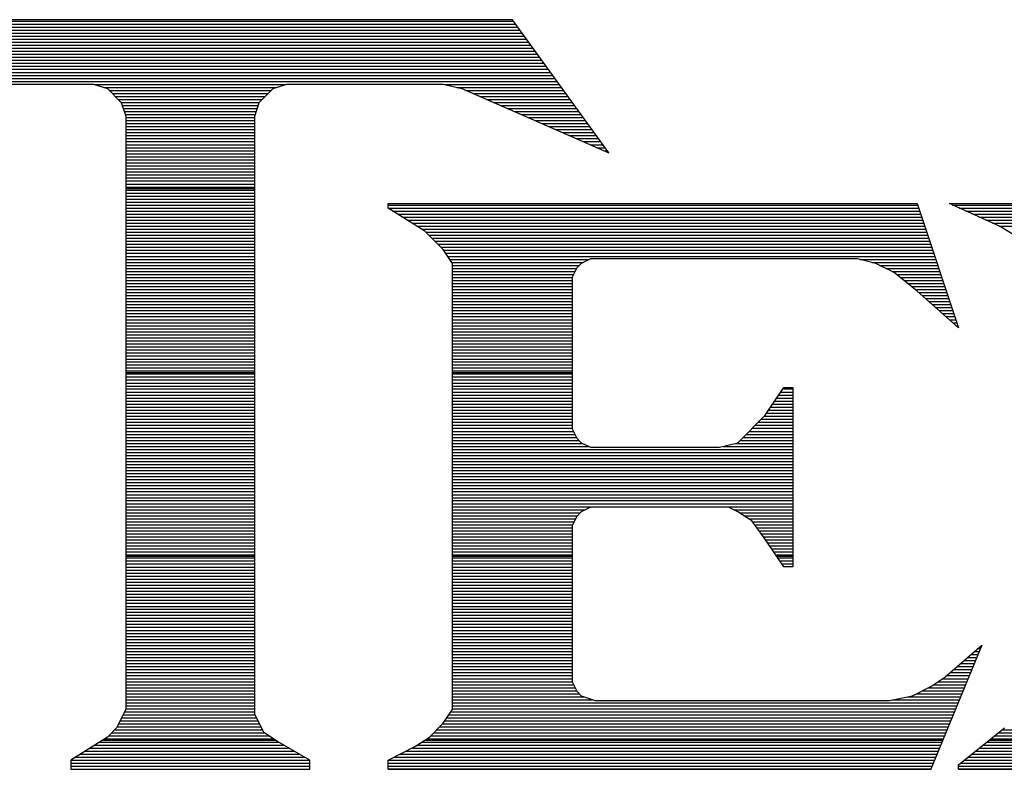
# Model space of a CAD drawing. Extents: x -10 to 137, y -32 to 198.
# Tile 11 of 64: x 26.71 to 28.55, y -16.78 to -15.39. Entities that reach past the tile are written whole.
import ezdxf

# ---------------------------------------------------------------- set-up
doc = ezdxf.new("R2010")
doc.units = 0
doc.layers.add('DF_TITLE_BLOCK', color=2, linetype='CONTINUOUS')

msp = doc.modelspace()

# ---------------------------------------------------------------- linework, layer by layer
at = {"layer": 'DF_TITLE_BLOCK'}
for points in [[(26.426922, -15.38859), (27.630882, -15.38859)], [(27.629104, -15.38605), (26.428954, -15.38605)], [(27.629104, -15.38605), (26.428954, -15.38605)], [(27.629104, -15.38605), (26.428954, -15.38605)], [(27.808936, -15.634462), (27.629104, -15.38605)], [(27.808936, -15.634462), (27.629104, -15.38605)], [(27.808936, -15.634462), (27.629104, -15.38605)], [(26.41473, -15.405354), (27.643074, -15.405354)], [(26.41854, -15.399766), (27.63901, -15.399766)], [(26.422858, -15.394178), (27.634946, -15.394178)], [(26.402284, -15.422372), (27.655266, -15.422372)], [(26.406348, -15.416784), (27.651202, -15.416784)], [(26.410666, -15.411196), (27.647138, -15.411196)], [(26.386282, -15.444724), (27.671776, -15.444724)], [(26.390092, -15.43939), (27.667458, -15.43939)], [(26.394156, -15.433548), (27.663394, -15.433548)], [(26.398474, -15.42796), (27.65933, -15.42796)], [(26.373836, -15.461742), (27.683968, -15.461742)], [(26.3779, -15.456154), (27.67965, -15.456154)], [(26.381964, -15.450312), (27.675586, -15.450312)], [(26.361644, -15.478506), (27.69616, -15.478506)], [(26.365708, -15.472918), (27.691842, -15.472918)], [(26.369772, -15.46733), (27.687778, -15.46733)], [(26.349452, -15.495524), (27.708352, -15.495524)], [(26.353516, -15.489936), (27.704034, -15.489936)], [(26.35758, -15.484348), (27.700224, -15.484348)], [(26.345388, -15.501112), (27.712416, -15.501112)], [(26.557224, -15.505938), (26.848816, -15.505938)], [(26.557224, -15.505938), (26.848816, -15.505938)], [(26.557224, -15.505938), (26.848816, -15.505938)], [(26.848816, -15.505938), (26.874724, -15.514574)], [(26.848816, -15.505938), (26.874724, -15.514574)], [(26.848816, -15.505938), (26.874724, -15.514574)], [(26.851102, -15.5067), (27.206448, -15.5067)], [(26.867866, -15.512288), (27.189684, -15.512288)], [(26.874724, -15.514574), (26.900124, -15.540228)], [(26.874724, -15.514574), (26.900124, -15.540228)], [(26.874724, -15.514574), (26.900124, -15.540228)], [(26.878026, -15.517876), (27.179778, -15.517876)], [(27.157426, -15.540228), (27.183334, -15.514574)], [(27.157426, -15.540228), (27.183334, -15.514574)], [(27.157426, -15.540228), (27.183334, -15.514574)], [(27.183334, -15.514574), (27.208734, -15.505938)], [(27.183334, -15.514574), (27.208734, -15.505938)], [(27.183334, -15.514574), (27.208734, -15.505938)], [(27.208734, -15.505938), (27.500326, -15.505938)], [(27.208734, -15.505938), (27.500326, -15.505938)], [(27.208734, -15.505938), (27.500326, -15.505938)], [(27.500326, -15.505938), (27.534616, -15.514574)], [(27.500326, -15.505938), (27.534616, -15.514574)], [(27.500326, -15.505938), (27.534616, -15.514574)], [(27.503374, -15.5067), (27.716226, -15.5067)], [(27.525726, -15.512288), (27.720544, -15.512288)], [(27.534616, -15.514574), (27.808936, -15.634462)], [(27.534616, -15.514574), (27.808936, -15.634462)], [(27.534616, -15.514574), (27.808936, -15.634462)], [(27.54249, -15.517876), (27.724608, -15.517876)], [(26.883614, -15.523464), (27.17419, -15.523464)], [(26.889202, -15.529306), (27.168348, -15.529306)], [(26.89479, -15.534894), (27.16276, -15.534894)], [(27.555444, -15.523464), (27.728672, -15.523464)], [(27.568144, -15.529306), (27.732736, -15.529306)], [(27.581098, -15.534894), (27.7368, -15.534894)], [(26.900124, -15.540228), (26.909014, -15.565882)], [(26.900124, -15.540228), (26.909014, -15.565882)], [(26.900124, -15.540228), (26.909014, -15.565882)], [(26.900378, -15.540482), (27.157426, -15.540482)], [(26.902156, -15.54607), (27.155394, -15.54607)], [(26.903934, -15.551658), (27.153616, -15.551658)], [(27.149044, -15.565882), (27.157426, -15.540228)], [(27.149044, -15.565882), (27.157426, -15.540228)], [(27.149044, -15.565882), (27.157426, -15.540228)], [(27.594052, -15.540482), (27.740864, -15.540482)], [(27.606752, -15.54607), (27.744928, -15.54607)], [(27.619452, -15.551658), (27.748992, -15.551658)], [(26.905966, -15.557246), (27.151584, -15.557246)], [(26.907744, -15.562834), (27.149806, -15.562834)], [(26.909014, -15.565882), (26.909014, -16.671798)], [(26.909014, -15.565882), (26.909014, -16.671798)], [(26.909014, -15.565882), (26.909014, -16.671798)], [(26.909014, -15.568422), (27.149044, -15.568422)], [(27.149044, -16.680434), (27.149044, -15.565882)], [(27.149044, -16.680434), (27.149044, -15.565882)], [(27.149044, -16.680434), (27.149044, -15.565882)], [(27.632406, -15.557246), (27.753056, -15.557246)], [(27.64536, -15.562834), (27.75712, -15.562834)], [(27.65806, -15.568422), (27.761184, -15.568422)], [(26.909014, -15.574264), (27.149044, -15.574264)], [(26.909014, -15.579852), (27.149044, -15.579852)], [(26.909014, -15.58544), (27.149044, -15.58544)], [(26.909014, -15.591028), (27.149044, -15.591028)], [(27.671014, -15.574264), (27.765248, -15.574264)], [(27.683968, -15.579852), (27.769312, -15.579852)], [(27.696668, -15.58544), (27.773376, -15.58544)], [(27.709622, -15.591028), (27.77744, -15.591028)], [(26.909014, -15.596616), (27.149044, -15.596616)], [(26.909014, -15.602204), (27.149044, -15.602204)], [(26.909014, -15.607792), (27.149044, -15.607792)], [(27.722322, -15.596616), (27.781504, -15.596616)], [(27.735276, -15.602204), (27.785568, -15.602204)], [(27.747976, -15.607792), (27.789632, -15.607792)], [(26.909014, -15.61338), (27.149044, -15.61338)], [(26.909014, -15.619222), (27.149044, -15.619222)], [(26.909014, -15.62481), (27.149044, -15.62481)], [(27.76093, -15.61338), (27.793696, -15.61338)], [(27.773884, -15.619222), (27.79776, -15.619222)], [(27.786584, -15.62481), (27.801824, -15.62481)], [(26.909014, -15.630398), (27.149044, -15.630398)], [(26.909014, -15.635986), (27.149044, -15.635986)], [(26.909014, -15.641574), (27.149044, -15.641574)], [(27.799538, -15.630398), (27.805888, -15.630398)], [(26.909014, -15.647416), (27.149044, -15.647416)], [(26.909014, -15.65275), (27.149044, -15.65275)], [(26.909014, -15.658338), (27.149044, -15.658338)], [(26.909014, -15.66418), (27.149044, -15.66418)], [(26.909014, -15.669768), (27.149044, -15.669768)], [(26.909014, -15.675356), (27.149044, -15.675356)], [(26.909014, -15.680944), (27.149044, -15.680944)], [(26.909014, -15.686532), (27.149044, -15.686532)], [(26.909014, -15.692374), (27.149044, -15.692374)], [(26.909014, -15.697962), (27.149044, -15.697962)], [(26.909014, -15.700502), (27.149044, -15.700502)], [(26.909014, -15.70355), (27.149044, -15.70355)], [(26.909014, -15.709138), (27.149044, -15.709138)], [(26.909014, -15.714726), (27.149044, -15.714726)], [(26.909014, -15.720314), (27.149044, -15.720314)], [(26.909014, -15.725902), (27.149044, -15.725902)], [(26.909014, -15.73149), (27.149044, -15.73149)], [(26.909014, -15.737332), (27.149044, -15.737332)], [(27.397456, -15.737332), (27.397456, -15.72895)], [(27.397456, -15.72895), (28.383484, -15.72895)], [(27.397456, -15.72895), (28.383484, -15.72895)], [(27.397456, -15.737332), (27.397456, -15.72895)], [(27.397456, -15.72895), (28.383484, -15.72895)], [(27.397456, -15.737332), (27.397456, -15.72895)], [(27.397456, -15.73149), (28.384246, -15.73149)], [(27.466036, -15.780258), (27.397456, -15.737332)], [(27.397456, -15.737332), (28.386024, -15.737332)], [(27.466036, -15.780258), (27.397456, -15.737332)], [(27.466036, -15.780258), (27.397456, -15.737332)], [(28.383484, -15.72895), (28.460446, -15.960344)], [(28.383484, -15.72895), (28.460446, -15.960344)], [(28.383484, -15.72895), (28.460446, -15.960344)], [(28.537662, -15.771622), (28.443174, -15.72895)], [(28.443174, -15.72895), (28.966414, -15.72895)], [(28.443174, -15.72895), (28.966414, -15.72895)], [(28.537662, -15.771622), (28.443174, -15.72895)], [(28.443174, -15.72895), (28.966414, -15.72895)], [(28.537662, -15.771622), (28.443174, -15.72895)], [(28.44927, -15.73149), (28.964128, -15.73149)], [(28.461716, -15.737332), (28.95981, -15.737332)], [(26.909014, -15.74292), (27.149044, -15.74292)], [(26.909014, -15.748508), (27.149044, -15.748508)], [(26.909014, -15.754096), (27.149044, -15.754096)], [(27.406092, -15.74292), (28.388056, -15.74292)], [(27.415236, -15.748508), (28.389834, -15.748508)], [(27.424126, -15.754096), (28.391866, -15.754096)], [(28.474162, -15.74292), (28.955746, -15.74292)], [(28.486608, -15.748508), (28.951428, -15.748508)], [(28.4988, -15.754096), (28.947364, -15.754096)], [(26.909014, -15.759684), (27.149044, -15.759684)], [(26.909014, -15.765272), (27.149044, -15.765272)], [(26.909014, -15.77086), (27.149044, -15.77086)], [(27.43327, -15.759684), (28.393644, -15.759684)], [(27.44216, -15.765272), (28.395422, -15.765272)], [(27.45105, -15.77086), (28.397454, -15.77086)], [(28.511246, -15.759684), (28.943046, -15.759684)], [(28.523692, -15.765272), (28.93949, -15.765272)], [(28.535884, -15.77086), (28.936696, -15.77086)], [(28.580334, -15.79753), (28.537662, -15.771622)], [(28.580334, -15.79753), (28.537662, -15.771622)], [(28.580334, -15.79753), (28.537662, -15.771622)], [(26.909014, -15.776448), (27.149044, -15.776448)], [(26.909014, -15.78229), (27.149044, -15.78229)], [(26.909014, -15.787878), (27.149044, -15.787878)], [(26.909014, -15.793466), (27.149044, -15.793466)], [(27.460194, -15.776448), (28.399232, -15.776448)], [(27.500326, -15.814548), (27.466036, -15.780258)], [(27.500326, -15.814548), (27.466036, -15.780258)], [(27.500326, -15.814548), (27.466036, -15.780258)], [(27.468068, -15.78229), (28.40101, -15.78229)], [(27.473656, -15.787878), (28.403042, -15.787878)], [(27.479244, -15.793466), (28.40482, -15.793466)], [(26.909014, -15.799054), (27.149044, -15.799054)], [(26.909014, -15.804642), (27.149044, -15.804642)], [(26.909014, -15.81023), (27.149044, -15.81023)], [(27.484832, -15.799054), (28.406598, -15.799054)], [(27.49042, -15.804642), (28.40863, -15.804642)], [(27.496008, -15.81023), (28.410408, -15.81023)], [(26.909014, -15.815818), (27.149044, -15.815818)], [(26.909014, -15.821406), (27.149044, -15.821406)], [(26.909014, -15.827248), (27.149044, -15.827248)], [(27.517344, -15.840202), (27.500326, -15.814548)], [(27.517344, -15.840202), (27.500326, -15.814548)], [(27.517344, -15.840202), (27.500326, -15.814548)], [(27.501342, -15.815818), (28.41244, -15.815818)], [(27.504898, -15.821406), (28.414218, -15.821406)], [(27.508708, -15.827248), (28.41625, -15.827248)], [(26.909014, -15.832836), (27.149044, -15.832836)], [(26.909014, -15.838424), (27.149044, -15.838424)], [(26.909014, -15.844012), (27.149044, -15.844012)], [(27.512518, -15.832836), (27.77236, -15.832836)], [(27.516328, -15.838424), (27.761184, -15.838424)], [(27.517344, -16.671798), (27.517344, -15.840202)], [(27.517344, -16.671798), (27.517344, -15.840202)], [(27.517344, -16.671798), (27.517344, -15.840202)], [(27.517344, -15.844012), (27.753818, -15.844012)], [(27.748992, -15.848838), (27.740356, -15.86611)], [(27.748992, -15.848838), (27.740356, -15.86611)], [(27.748992, -15.848838), (27.740356, -15.86611)], [(27.757374, -15.840202), (27.748992, -15.848838)], [(27.757374, -15.840202), (27.748992, -15.848838)], [(27.757374, -15.840202), (27.748992, -15.848838)], [(27.774646, -15.83182), (27.757374, -15.840202)], [(27.774646, -15.83182), (27.757374, -15.840202)], [(27.774646, -15.83182), (27.757374, -15.840202)], [(28.271724, -15.83182), (27.774646, -15.83182)], [(28.271724, -15.83182), (27.774646, -15.83182)], [(28.271724, -15.83182), (27.774646, -15.83182)], [(28.306014, -15.840202), (28.271724, -15.83182)], [(28.306014, -15.840202), (28.271724, -15.83182)], [(28.306014, -15.840202), (28.271724, -15.83182)], [(28.276296, -15.832836), (28.418028, -15.832836)], [(28.298902, -15.838424), (28.419806, -15.838424)], [(28.340304, -15.857474), (28.306014, -15.840202)], [(28.340304, -15.857474), (28.306014, -15.840202)], [(28.340304, -15.857474), (28.306014, -15.840202)], [(28.313634, -15.844012), (28.421838, -15.844012)], [(26.909014, -15.8496), (27.149044, -15.8496)], [(26.909014, -15.855442), (27.149044, -15.855442)], [(26.909014, -15.86103), (27.149044, -15.86103)], [(26.909014, -15.866364), (27.149044, -15.866364)], [(27.517344, -15.8496), (27.748484, -15.8496)], [(27.517344, -15.855442), (27.74569, -15.855442)], [(27.517344, -15.86103), (27.742896, -15.86103)], [(27.517344, -15.866364), (27.740356, -15.866364)], [(27.740356, -15.86611), (27.740356, -16.148812)], [(27.740356, -15.86611), (27.740356, -16.148812)], [(27.740356, -15.86611), (27.740356, -16.148812)], [(28.325064, -15.8496), (28.423616, -15.8496)], [(28.33624, -15.855442), (28.425394, -15.855442)], [(28.383484, -15.891764), (28.340304, -15.857474)], [(28.383484, -15.891764), (28.340304, -15.857474)], [(28.383484, -15.891764), (28.340304, -15.857474)], [(28.344876, -15.86103), (28.427172, -15.86103)], [(28.351734, -15.866364), (28.429204, -15.866364)], [(26.909014, -15.872206), (27.149044, -15.872206)], [(26.909014, -15.877794), (27.149044, -15.877794)], [(26.909014, -15.883382), (27.149044, -15.883382)], [(27.517344, -15.872206), (27.740356, -15.872206)], [(27.517344, -15.877794), (27.740356, -15.877794)], [(27.517344, -15.883382), (27.740356, -15.883382)], [(28.358846, -15.872206), (28.430982, -15.872206)], [(28.365958, -15.877794), (28.433014, -15.877794)], [(28.372816, -15.883382), (28.434792, -15.883382)], [(26.909014, -15.88897), (27.149044, -15.88897)], [(26.909014, -15.894558), (27.149044, -15.894558)], [(26.909014, -15.9004), (27.149044, -15.9004)], [(27.517344, -15.88897), (27.740356, -15.88897)], [(27.517344, -15.894558), (27.740356, -15.894558)], [(27.517344, -15.9004), (27.740356, -15.9004)], [(28.379928, -15.88897), (28.436824, -15.88897)], [(28.460446, -15.960344), (28.383484, -15.891764)], [(28.460446, -15.960344), (28.383484, -15.891764)], [(28.460446, -15.960344), (28.383484, -15.891764)], [(28.386532, -15.894558), (28.438602, -15.894558)], [(28.392882, -15.9004), (28.440634, -15.9004)], [(26.909014, -15.905988), (27.149044, -15.905988)], [(26.909014, -15.911576), (27.149044, -15.911576)], [(26.909014, -15.917164), (27.149044, -15.917164)], [(27.517344, -15.905988), (27.740356, -15.905988)], [(27.517344, -15.911576), (27.740356, -15.911576)], [(27.517344, -15.917164), (27.740356, -15.917164)], [(28.399232, -15.905988), (28.442412, -15.905988)], [(28.405582, -15.911576), (28.44419, -15.911576)], [(28.411932, -15.917164), (28.445968, -15.917164)], [(26.909014, -15.922752), (27.149044, -15.922752)], [(26.909014, -15.92834), (27.149044, -15.92834)], [(26.909014, -15.933928), (27.149044, -15.933928)], [(26.909014, -15.939516), (27.149044, -15.939516)], [(27.517344, -15.922752), (27.740356, -15.922752)], [(27.517344, -15.92834), (27.740356, -15.92834)], [(27.517344, -15.933928), (27.740356, -15.933928)], [(27.517344, -15.939516), (27.740356, -15.939516)], [(28.418282, -15.922752), (28.448, -15.922752)], [(28.424632, -15.92834), (28.449778, -15.92834)], [(28.430982, -15.933928), (28.451556, -15.933928)], [(28.437078, -15.939516), (28.453588, -15.939516)], [(26.909014, -15.945358), (27.149044, -15.945358)], [(26.909014, -15.950946), (27.149044, -15.950946)], [(26.909014, -15.956534), (27.149044, -15.956534)], [(27.517344, -15.945358), (27.740356, -15.945358)], [(27.517344, -15.950946), (27.740356, -15.950946)], [(27.517344, -15.956534), (27.740356, -15.956534)], [(28.443682, -15.945358), (28.455366, -15.945358)], [(28.449778, -15.950946), (28.457398, -15.950946)], [(28.456128, -15.956534), (28.459176, -15.956534)], [(26.909014, -15.962122), (27.149044, -15.962122)], [(26.909014, -15.96771), (27.149044, -15.96771)], [(26.909014, -15.973298), (27.149044, -15.973298)], [(27.517344, -15.962122), (27.740356, -15.962122)], [(27.517344, -15.96771), (27.740356, -15.96771)], [(27.517344, -15.973298), (27.740356, -15.973298)], [(26.909014, -15.978886), (27.149044, -15.978886)], [(26.909014, -15.984474), (27.149044, -15.984474)], [(26.909014, -15.990316), (27.149044, -15.990316)], [(27.517344, -15.978886), (27.740356, -15.978886)], [(27.517344, -15.984474), (27.740356, -15.984474)], [(27.517344, -15.990316), (27.740356, -15.990316)], [(26.909014, -15.995904), (27.149044, -15.995904)], [(26.909014, -16.001492), (27.149044, -16.001492)], [(26.909014, -16.00708), (27.149044, -16.00708)], [(26.909014, -16.012668), (27.149044, -16.012668)], [(27.517344, -15.995904), (27.740356, -15.995904)], [(27.517344, -16.001492), (27.740356, -16.001492)], [(27.517344, -16.00708), (27.740356, -16.00708)], [(27.517344, -16.012668), (27.740356, -16.012668)], [(26.909014, -16.01851), (27.149044, -16.01851)], [(26.909014, -16.023844), (27.149044, -16.023844)], [(26.909014, -16.029432), (27.149044, -16.029432)], [(27.517344, -16.01851), (27.740356, -16.01851)], [(27.517344, -16.023844), (27.740356, -16.023844)], [(27.517344, -16.029432), (27.740356, -16.029432)], [(26.909014, -16.035274), (27.149044, -16.035274)], [(26.909014, -16.040862), (27.149044, -16.040862)], [(26.909014, -16.043402), (27.149044, -16.043402)], [(26.909014, -16.04645), (27.149044, -16.04645)], [(27.517344, -16.035274), (27.740356, -16.035274)], [(27.517344, -16.040862), (27.740356, -16.040862)], [(27.517344, -16.043402), (27.740356, -16.043402)], [(27.517344, -16.04645), (27.740356, -16.04645)], [(26.909014, -16.052038), (27.149044, -16.052038)], [(26.909014, -16.057626), (27.149044, -16.057626)], [(26.909014, -16.063468), (27.149044, -16.063468)], [(26.909014, -16.069056), (27.149044, -16.069056)], [(27.517344, -16.052038), (27.740356, -16.052038)], [(27.517344, -16.057626), (27.740356, -16.057626)], [(27.517344, -16.063468), (27.740356, -16.063468)], [(27.517344, -16.069056), (27.740356, -16.069056)], [(26.909014, -16.07439), (27.149044, -16.07439)], [(26.909014, -16.080232), (27.149044, -16.080232)], [(26.909014, -16.08582), (27.149044, -16.08582)], [(27.517344, -16.07439), (27.740356, -16.07439)], [(27.517344, -16.080232), (27.740356, -16.080232)], [(27.517344, -16.08582), (27.740356, -16.08582)], [(28.100274, -16.123158), (28.134564, -16.07185)], [(28.100274, -16.123158), (28.134564, -16.07185)], [(28.100274, -16.123158), (28.134564, -16.07185)], [(28.12542, -16.08582), (28.151836, -16.08582)], [(28.128976, -16.080232), (28.151836, -16.080232)], [(28.132786, -16.07439), (28.151836, -16.07439)], [(28.134564, -16.07185), (28.151836, -16.07185)], [(28.134564, -16.07185), (28.151836, -16.07185)], [(28.134564, -16.07185), (28.151836, -16.07185)], [(28.151836, -16.07185), (28.151836, -16.406114)], [(28.151836, -16.07185), (28.151836, -16.406114)], [(28.151836, -16.07185), (28.151836, -16.406114)], [(26.909014, -16.091408), (27.149044, -16.091408)], [(26.909014, -16.096996), (27.149044, -16.096996)], [(26.909014, -16.102584), (27.149044, -16.102584)], [(27.517344, -16.091408), (27.740356, -16.091408)], [(27.517344, -16.096996), (27.740356, -16.096996)], [(27.517344, -16.102584), (27.740356, -16.102584)], [(28.11399, -16.102584), (28.151836, -16.102584)], [(28.1178, -16.096996), (28.151836, -16.096996)], [(28.12161, -16.091408), (28.151836, -16.091408)], [(26.909014, -16.108426), (27.149044, -16.108426)], [(26.909014, -16.114014), (27.149044, -16.114014)], [(26.909014, -16.119602), (27.149044, -16.119602)], [(27.517344, -16.108426), (27.740356, -16.108426)], [(27.517344, -16.114014), (27.740356, -16.114014)], [(27.517344, -16.119602), (27.740356, -16.119602)], [(28.048966, -16.17472), (28.100274, -16.123158)], [(28.048966, -16.17472), (28.100274, -16.123158)], [(28.048966, -16.17472), (28.100274, -16.123158)], [(28.102814, -16.119602), (28.151836, -16.119602)], [(28.106624, -16.114014), (28.151836, -16.114014)], [(28.11018, -16.108426), (28.151836, -16.108426)], [(26.909014, -16.12519), (27.149044, -16.12519)], [(26.909014, -16.130778), (27.149044, -16.130778)], [(26.909014, -16.136366), (27.149044, -16.136366)], [(26.909014, -16.141954), (27.149044, -16.141954)], [(27.517344, -16.12519), (27.740356, -16.12519)], [(27.517344, -16.130778), (27.740356, -16.130778)], [(27.517344, -16.136366), (27.740356, -16.136366)], [(27.517344, -16.141954), (27.740356, -16.141954)], [(28.081478, -16.141954), (28.151836, -16.141954)], [(28.087066, -16.136366), (28.151836, -16.136366)], [(28.092654, -16.130778), (28.151836, -16.130778)], [(28.098496, -16.12519), (28.151836, -16.12519)], [(26.909014, -16.147542), (27.149044, -16.147542)], [(26.909014, -16.153384), (27.149044, -16.153384)], [(26.909014, -16.158972), (27.149044, -16.158972)], [(27.517344, -16.147542), (27.740356, -16.147542)], [(27.517344, -16.153384), (27.742642, -16.153384)], [(27.517344, -16.158972), (27.745436, -16.158972)], [(27.740356, -16.148812), (27.748992, -16.166084)], [(27.740356, -16.148812), (27.748992, -16.166084)], [(27.740356, -16.148812), (27.748992, -16.166084)], [(28.064714, -16.158972), (28.151836, -16.158972)], [(28.070302, -16.153384), (28.151836, -16.153384)], [(28.07589, -16.147542), (28.151836, -16.147542)], [(26.909014, -16.16456), (27.149044, -16.16456)], [(26.909014, -16.170148), (27.149044, -16.170148)], [(26.909014, -16.175736), (27.149044, -16.175736)], [(27.517344, -16.16456), (27.74823, -16.16456)], [(27.517344, -16.170148), (27.753056, -16.170148)], [(27.517344, -16.175736), (27.759914, -16.175736)], [(27.748992, -16.166084), (27.757374, -16.17472)], [(27.748992, -16.166084), (27.757374, -16.17472)], [(27.748992, -16.166084), (27.757374, -16.17472)], [(27.757374, -16.17472), (27.774646, -16.183102)], [(27.757374, -16.17472), (27.774646, -16.183102)], [(27.757374, -16.17472), (27.774646, -16.183102)], [(28.014676, -16.183102), (28.048966, -16.17472)], [(28.014676, -16.183102), (28.048966, -16.17472)], [(28.014676, -16.183102), (28.048966, -16.17472)], [(28.044394, -16.175736), (28.151836, -16.175736)], [(28.053538, -16.170148), (28.151836, -16.170148)], [(28.059126, -16.16456), (28.151836, -16.16456)], [(26.909014, -16.181324), (27.149044, -16.181324)], [(26.909014, -16.186912), (27.149044, -16.186912)], [(26.909014, -16.1925), (27.149044, -16.1925)], [(27.517344, -16.181324), (27.77109, -16.181324)], [(27.517344, -16.186912), (28.151836, -16.186912)], [(27.517344, -16.1925), (28.151836, -16.1925)], [(27.774646, -16.183102), (28.014676, -16.183102)], [(27.774646, -16.183102), (28.014676, -16.183102)], [(27.774646, -16.183102), (28.014676, -16.183102)], [(28.021788, -16.181324), (28.151836, -16.181324)], [(26.909014, -16.198342), (27.149044, -16.198342)], [(26.909014, -16.20393), (27.149044, -16.20393)], [(26.909014, -16.209518), (27.149044, -16.209518)], [(26.909014, -16.215106), (27.149044, -16.215106)], [(27.517344, -16.198342), (28.151836, -16.198342)], [(27.517344, -16.20393), (28.151836, -16.20393)], [(27.517344, -16.209518), (28.151836, -16.209518)], [(27.517344, -16.215106), (28.151836, -16.215106)], [(26.909014, -16.220694), (27.149044, -16.220694)], [(26.909014, -16.226536), (27.149044, -16.226536)], [(26.909014, -16.23187), (27.149044, -16.23187)], [(27.517344, -16.220694), (28.151836, -16.220694)], [(27.517344, -16.226536), (28.151836, -16.226536)], [(27.517344, -16.23187), (28.151836, -16.23187)], [(26.909014, -16.237458), (27.149044, -16.237458)], [(26.909014, -16.2433), (27.149044, -16.2433)], [(26.909014, -16.248888), (27.149044, -16.248888)], [(27.517344, -16.237458), (28.151836, -16.237458)], [(27.517344, -16.2433), (28.151836, -16.2433)], [(27.517344, -16.248888), (28.151836, -16.248888)], [(26.909014, -16.254476), (27.149044, -16.254476)], [(26.909014, -16.260064), (27.149044, -16.260064)], [(26.909014, -16.265652), (27.149044, -16.265652)], [(27.517344, -16.254476), (28.151836, -16.254476)], [(27.517344, -16.260064), (28.151836, -16.260064)], [(27.517344, -16.265652), (28.151836, -16.265652)], [(26.909014, -16.271494), (27.149044, -16.271494)], [(26.909014, -16.277082), (27.149044, -16.277082)], [(26.909014, -16.282416), (27.149044, -16.282416)], [(26.909014, -16.288258), (27.149044, -16.288258)], [(27.517344, -16.271494), (28.151836, -16.271494)], [(27.517344, -16.277082), (28.151836, -16.277082)], [(27.517344, -16.282416), (28.151836, -16.282416)], [(27.517344, -16.288258), (28.151836, -16.288258)], [(26.909014, -16.293846), (27.149044, -16.293846)], [(26.909014, -16.299434), (27.149044, -16.299434)], [(26.909014, -16.305022), (27.149044, -16.305022)], [(27.517344, -16.293846), (28.151836, -16.293846)], [(27.517344, -16.299434), (27.764994, -16.299434)], [(27.517344, -16.305022), (27.755596, -16.305022)], [(27.757374, -16.303244), (27.748992, -16.31188)], [(27.757374, -16.303244), (27.748992, -16.31188)], [(27.757374, -16.303244), (27.748992, -16.31188)], [(27.774646, -16.294608), (27.757374, -16.303244)], [(27.774646, -16.294608), (27.757374, -16.303244)], [(27.774646, -16.294608), (27.757374, -16.303244)], [(28.031694, -16.294608), (27.774646, -16.294608)], [(28.031694, -16.294608), (27.774646, -16.294608)], [(28.031694, -16.294608), (27.774646, -16.294608)], [(28.048966, -16.303244), (28.031694, -16.294608)], [(28.048966, -16.303244), (28.031694, -16.294608)], [(28.048966, -16.303244), (28.031694, -16.294608)], [(28.0416, -16.299434), (28.151836, -16.299434)], [(28.074874, -16.320262), (28.048966, -16.303244)], [(28.074874, -16.320262), (28.048966, -16.303244)], [(28.074874, -16.320262), (28.048966, -16.303244)], [(28.052014, -16.305022), (28.151836, -16.305022)], [(26.909014, -16.31061), (27.149044, -16.31061)], [(26.909014, -16.316452), (27.149044, -16.316452)], [(26.909014, -16.32204), (27.149044, -16.32204)], [(27.517344, -16.31061), (27.750008, -16.31061)], [(27.517344, -16.316452), (27.746706, -16.316452)], [(27.517344, -16.32204), (27.743912, -16.32204)], [(27.748992, -16.31188), (27.740356, -16.328898)], [(27.748992, -16.31188), (27.740356, -16.328898)], [(27.748992, -16.31188), (27.740356, -16.328898)], [(28.060396, -16.31061), (28.151836, -16.31061)], [(28.068778, -16.316452), (28.151836, -16.316452)], [(28.100274, -16.354552), (28.074874, -16.320262)], [(28.100274, -16.354552), (28.074874, -16.320262)], [(28.100274, -16.354552), (28.074874, -16.320262)], [(28.07589, -16.32204), (28.151836, -16.32204)], [(26.909014, -16.327628), (27.149044, -16.327628)], [(26.909014, -16.333216), (27.149044, -16.333216)], [(26.909014, -16.338804), (27.149044, -16.338804)], [(26.909014, -16.344392), (27.149044, -16.344392)], [(27.517344, -16.327628), (27.741118, -16.327628)], [(27.517344, -16.333216), (27.740356, -16.333216)], [(27.517344, -16.338804), (27.740356, -16.338804)], [(27.517344, -16.344392), (27.740356, -16.344392)], [(27.740356, -16.328898), (27.740356, -16.62049)], [(27.740356, -16.328898), (27.740356, -16.62049)], [(27.740356, -16.328898), (27.740356, -16.62049)], [(28.080208, -16.327628), (28.151836, -16.327628)], [(28.084272, -16.333216), (28.151836, -16.333216)], [(28.08859, -16.338804), (28.151836, -16.338804)], [(28.092654, -16.344392), (28.151836, -16.344392)], [(26.909014, -16.34998), (27.149044, -16.34998)], [(26.909014, -16.355568), (27.149044, -16.355568)], [(26.909014, -16.36141), (27.149044, -16.36141)], [(27.517344, -16.34998), (27.740356, -16.34998)], [(27.517344, -16.355568), (27.740356, -16.355568)], [(27.517344, -16.36141), (27.740356, -16.36141)], [(28.096972, -16.34998), (28.151836, -16.34998)], [(28.134564, -16.406114), (28.100274, -16.354552)], [(28.134564, -16.406114), (28.100274, -16.354552)], [(28.134564, -16.406114), (28.100274, -16.354552)], [(28.101036, -16.355568), (28.151836, -16.355568)], [(28.104846, -16.36141), (28.151836, -16.36141)], [(26.909014, -16.366998), (27.149044, -16.366998)], [(26.909014, -16.372586), (27.149044, -16.372586)], [(26.909014, -16.378174), (27.149044, -16.378174)], [(27.517344, -16.366998), (27.740356, -16.366998)], [(27.517344, -16.372586), (27.740356, -16.372586)], [(27.517344, -16.378174), (27.740356, -16.378174)], [(28.108656, -16.366998), (28.151836, -16.366998)], [(28.112466, -16.372586), (28.151836, -16.372586)], [(28.116022, -16.378174), (28.151836, -16.378174)], [(26.909014, -16.383762), (27.149044, -16.383762)], [(26.909014, -16.386302), (27.149044, -16.386302)], [(26.909014, -16.38935), (27.149044, -16.38935)], [(26.909014, -16.394938), (27.149044, -16.394938)], [(27.517344, -16.383762), (27.740356, -16.383762)], [(27.517344, -16.386302), (27.740356, -16.386302)], [(27.517344, -16.38935), (27.740356, -16.38935)], [(27.517344, -16.394938), (27.740356, -16.394938)], [(28.119832, -16.383762), (28.151836, -16.383762)], [(28.12161, -16.386302), (28.151836, -16.386302)], [(28.123642, -16.38935), (28.151836, -16.38935)], [(28.127452, -16.394938), (28.151836, -16.394938)], [(26.909014, -16.400526), (27.149044, -16.400526)], [(26.909014, -16.406368), (27.149044, -16.406368)], [(26.909014, -16.411956), (27.149044, -16.411956)], [(26.909014, -16.417544), (27.149044, -16.417544)], [(27.517344, -16.400526), (27.740356, -16.400526)], [(27.517344, -16.406368), (27.740356, -16.406368)], [(27.517344, -16.411956), (27.740356, -16.411956)], [(27.517344, -16.417544), (27.740356, -16.417544)], [(28.131262, -16.400526), (28.151836, -16.400526)], [(28.151836, -16.406114), (28.134564, -16.406114)], [(28.151836, -16.406114), (28.134564, -16.406114)], [(28.151836, -16.406114), (28.134564, -16.406114)], [(26.909014, -16.423132), (27.149044, -16.423132)], [(26.909014, -16.42872), (27.149044, -16.42872)], [(26.909014, -16.434562), (27.149044, -16.434562)], [(27.517344, -16.423132), (27.740356, -16.423132)], [(27.517344, -16.42872), (27.740356, -16.42872)], [(27.517344, -16.434562), (27.740356, -16.434562)], [(26.909014, -16.439896), (27.149044, -16.439896)], [(26.909014, -16.445484), (27.149044, -16.445484)], [(26.909014, -16.451326), (27.149044, -16.451326)], [(27.517344, -16.439896), (27.740356, -16.439896)], [(27.517344, -16.445484), (27.740356, -16.445484)], [(27.517344, -16.451326), (27.740356, -16.451326)], [(26.909014, -16.456914), (27.149044, -16.456914)], [(26.909014, -16.462502), (27.149044, -16.462502)], [(26.909014, -16.46809), (27.149044, -16.46809)], [(27.517344, -16.456914), (27.740356, -16.456914)], [(27.517344, -16.462502), (27.740356, -16.462502)], [(27.517344, -16.46809), (27.740356, -16.46809)], [(26.909014, -16.473678), (27.149044, -16.473678)], [(26.909014, -16.47952), (27.149044, -16.47952)], [(26.909014, -16.485108), (27.149044, -16.485108)], [(26.909014, -16.490442), (27.149044, -16.490442)], [(27.517344, -16.473678), (27.740356, -16.473678)], [(27.517344, -16.47952), (27.740356, -16.47952)], [(27.517344, -16.485108), (27.740356, -16.485108)], [(27.517344, -16.490442), (27.740356, -16.490442)], [(26.909014, -16.496284), (27.149044, -16.496284)], [(26.909014, -16.501872), (27.149044, -16.501872)], [(26.909014, -16.50746), (27.149044, -16.50746)], [(27.517344, -16.496284), (27.740356, -16.496284)], [(27.517344, -16.501872), (27.740356, -16.501872)], [(27.517344, -16.50746), (27.740356, -16.50746)], [(26.909014, -16.513048), (27.149044, -16.513048)], [(26.909014, -16.518636), (27.149044, -16.518636)], [(26.909014, -16.524478), (27.149044, -16.524478)], [(27.517344, -16.513048), (27.740356, -16.513048)], [(27.517344, -16.518636), (27.740356, -16.518636)], [(27.517344, -16.524478), (27.740356, -16.524478)], [(26.909014, -16.530066), (27.149044, -16.530066)], [(26.909014, -16.535654), (27.149044, -16.535654)], [(26.909014, -16.541242), (27.149044, -16.541242)], [(27.517344, -16.530066), (27.740356, -16.530066)], [(27.517344, -16.535654), (27.740356, -16.535654)], [(27.517344, -16.541242), (27.740356, -16.541242)], [(26.909014, -16.54683), (27.149044, -16.54683)], [(26.909014, -16.552418), (27.149044, -16.552418)], [(26.909014, -16.558006), (27.149044, -16.558006)], [(26.909014, -16.563594), (27.149044, -16.563594)], [(27.517344, -16.54683), (27.740356, -16.54683)], [(27.517344, -16.552418), (27.740356, -16.552418)], [(27.517344, -16.558006), (27.740356, -16.558006)], [(27.517344, -16.563594), (27.740356, -16.563594)], [(28.503372, -16.55191), (28.408884, -16.783304)], [(28.503372, -16.55191), (28.408884, -16.783304)], [(28.503372, -16.55191), (28.408884, -16.783304)], [(28.434792, -16.611854), (28.503372, -16.55191)], [(28.434792, -16.611854), (28.503372, -16.55191)], [(28.434792, -16.611854), (28.503372, -16.55191)], [(28.489656, -16.563594), (28.498546, -16.563594)], [(28.49626, -16.558006), (28.500832, -16.558006)], [(28.50261, -16.552418), (28.503118, -16.552418)], [(26.909014, -16.569436), (27.149044, -16.569436)], [(26.909014, -16.575024), (27.149044, -16.575024)], [(26.909014, -16.580612), (27.149044, -16.580612)], [(27.517344, -16.569436), (27.740356, -16.569436)], [(27.517344, -16.575024), (27.740356, -16.575024)], [(27.517344, -16.580612), (27.740356, -16.580612)], [(28.470352, -16.580612), (28.491688, -16.580612)], [(28.476702, -16.575024), (28.493974, -16.575024)], [(28.483306, -16.569436), (28.49626, -16.569436)], [(26.909014, -16.5862), (27.149044, -16.5862)], [(26.909014, -16.591788), (27.149044, -16.591788)], [(26.909014, -16.597376), (27.149044, -16.597376)], [(27.517344, -16.5862), (27.740356, -16.5862)], [(27.517344, -16.591788), (27.740356, -16.591788)], [(27.517344, -16.597376), (27.740356, -16.597376)], [(28.451302, -16.597376), (28.48483, -16.597376)], [(28.457652, -16.591788), (28.487116, -16.591788)], [(28.464002, -16.5862), (28.489402, -16.5862)], [(26.909014, -16.602964), (27.149044, -16.602964)], [(26.909014, -16.608552), (27.149044, -16.608552)], [(26.909014, -16.614394), (27.149044, -16.614394)], [(27.517344, -16.602964), (27.740356, -16.602964)], [(27.517344, -16.608552), (27.740356, -16.608552)], [(27.517344, -16.614394), (27.740356, -16.614394)], [(28.408884, -16.628872), (28.434792, -16.611854)], [(28.408884, -16.628872), (28.434792, -16.611854)], [(28.408884, -16.628872), (28.434792, -16.611854)], [(28.430982, -16.614394), (28.477972, -16.614394)], [(28.438348, -16.608552), (28.480258, -16.608552)], [(28.444698, -16.602964), (28.482544, -16.602964)], [(26.909014, -16.619982), (27.149044, -16.619982)], [(26.909014, -16.62557), (27.149044, -16.62557)], [(26.909014, -16.631158), (27.149044, -16.631158)], [(26.909014, -16.636746), (27.149044, -16.636746)], [(27.517344, -16.619982), (27.740356, -16.619982)], [(27.517344, -16.62557), (27.742896, -16.62557)], [(27.517344, -16.631158), (27.74569, -16.631158)], [(27.517344, -16.636746), (27.748738, -16.636746)], [(27.740356, -16.62049), (27.748992, -16.637508)], [(27.740356, -16.62049), (27.748992, -16.637508)], [(27.740356, -16.62049), (27.748992, -16.637508)], [(27.748992, -16.637508), (27.757374, -16.646144)], [(27.748992, -16.637508), (27.757374, -16.646144)], [(27.748992, -16.637508), (27.757374, -16.646144)], [(28.374594, -16.646144), (28.408884, -16.628872)], [(28.374594, -16.646144), (28.408884, -16.628872)], [(28.374594, -16.646144), (28.408884, -16.628872)], [(28.39339, -16.636746), (28.468828, -16.636746)], [(28.404566, -16.631158), (28.471114, -16.631158)], [(28.414218, -16.62557), (28.4734, -16.62557)], [(28.4226, -16.619982), (28.475686, -16.619982)], [(26.909014, -16.642588), (27.149044, -16.642588)], [(26.909014, -16.647922), (27.149044, -16.647922)], [(26.909014, -16.65351), (27.149044, -16.65351)], [(27.517344, -16.642588), (27.753818, -16.642588)], [(27.517344, -16.647922), (27.76347, -16.647922)], [(27.517344, -16.65351), (27.780234, -16.65351)], [(27.757374, -16.646144), (27.783282, -16.65478)], [(27.757374, -16.646144), (27.783282, -16.65478)], [(27.757374, -16.646144), (27.783282, -16.65478)], [(27.783282, -16.65478), (28.331922, -16.65478)], [(27.783282, -16.65478), (28.331922, -16.65478)], [(27.783282, -16.65478), (28.331922, -16.65478)], [(28.331922, -16.65478), (28.374594, -16.646144)], [(28.331922, -16.65478), (28.374594, -16.646144)], [(28.331922, -16.65478), (28.374594, -16.646144)], [(28.336748, -16.65351), (28.46197, -16.65351)], [(28.364942, -16.647922), (28.464256, -16.647922)], [(28.38196, -16.642588), (28.466542, -16.642588)], [(26.909014, -16.671798), (26.891742, -16.706088)], [(26.909014, -16.671798), (26.891742, -16.706088)], [(26.909014, -16.671798), (26.891742, -16.706088)], [(26.909014, -16.659352), (27.149044, -16.659352)], [(26.909014, -16.66494), (27.149044, -16.66494)], [(26.909014, -16.670528), (27.149044, -16.670528)], [(27.500326, -16.697452), (27.517344, -16.671798)], [(27.500326, -16.697452), (27.517344, -16.671798)], [(27.500326, -16.697452), (27.517344, -16.671798)], [(27.517344, -16.659352), (28.459684, -16.659352)], [(27.517344, -16.66494), (28.457398, -16.66494)], [(27.517344, -16.670528), (28.455112, -16.670528)], [(26.900886, -16.687546), (27.152346, -16.687546)], [(26.903934, -16.681704), (27.149552, -16.681704)], [(26.906728, -16.676116), (27.149044, -16.676116)], [(27.166062, -16.714724), (27.149044, -16.680434)], [(27.166062, -16.714724), (27.149044, -16.680434)], [(27.166062, -16.714724), (27.149044, -16.680434)], [(27.507184, -16.687546), (28.448254, -16.687546)], [(27.510994, -16.681704), (28.45054, -16.681704)], [(27.51455, -16.676116), (28.452826, -16.676116)], [(26.891742, -16.706088), (26.874724, -16.72336)], [(26.891742, -16.706088), (26.874724, -16.72336)], [(26.891742, -16.706088), (26.874724, -16.72336)], [(26.887932, -16.709898), (27.163522, -16.709898)], [(26.892504, -16.70431), (27.160728, -16.70431)], [(26.895298, -16.698722), (27.158188, -16.698722)], [(26.898346, -16.693134), (27.15514, -16.693134)], [(27.474672, -16.72336), (27.500326, -16.697452)], [(27.474672, -16.72336), (27.500326, -16.697452)], [(27.474672, -16.72336), (27.500326, -16.697452)], [(27.488134, -16.709898), (28.438856, -16.709898)], [(27.493468, -16.70431), (28.441142, -16.70431)], [(27.499056, -16.698722), (28.443428, -16.698722)], [(27.503374, -16.693134), (28.445714, -16.693134)], [(28.460446, -16.774668), (28.546044, -16.706088)], [(28.460446, -16.774668), (28.546044, -16.706088)], [(28.460446, -16.774668), (28.546044, -16.706088)], [(28.541472, -16.709898), (28.743402, -16.709898)], [(26.874724, -16.72336), (26.806144, -16.766032)], [(26.874724, -16.72336), (26.806144, -16.766032)], [(26.874724, -16.72336), (26.806144, -16.766032)], [(26.865072, -16.729202), (27.187906, -16.729202)], [(26.868882, -16.726662), (27.184096, -16.726662)], [(26.876502, -16.721074), (27.175714, -16.721074)], [(26.882344, -16.715486), (27.167332, -16.715486)], [(27.191716, -16.731742), (27.166062, -16.714724)], [(27.191716, -16.731742), (27.166062, -16.714724)], [(27.191716, -16.731742), (27.166062, -16.714724)], [(27.448764, -16.740378), (27.474672, -16.72336)], [(27.448764, -16.740378), (27.474672, -16.72336)], [(27.448764, -16.740378), (27.474672, -16.72336)], [(27.465528, -16.729202), (28.430982, -16.729202)], [(27.469338, -16.726662), (28.431998, -16.726662)], [(27.476704, -16.721074), (28.434284, -16.721074)], [(27.482292, -16.715486), (28.43657, -16.715486)], [(28.517088, -16.729202), (28.752038, -16.729202)], [(28.52039, -16.726662), (28.750768, -16.726662)], [(28.527502, -16.721074), (28.747212, -16.721074)], [(28.53436, -16.715486), (28.74391, -16.715486)], [(26.841958, -16.74368), (27.212544, -16.74368)], [(26.850848, -16.738092), (27.202638, -16.738092)], [(26.859738, -16.732504), (27.192732, -16.732504)], [(27.251914, -16.766032), (27.191716, -16.731742)], [(27.251914, -16.766032), (27.191716, -16.731742)], [(27.251914, -16.766032), (27.191716, -16.731742)], [(27.397456, -16.766032), (27.448764, -16.740378)], [(27.397456, -16.766032), (27.448764, -16.740378)], [(27.397456, -16.766032), (27.448764, -16.740378)], [(27.442414, -16.74368), (28.42514, -16.74368)], [(27.452574, -16.738092), (28.427426, -16.738092)], [(27.460956, -16.732504), (28.429712, -16.732504)], [(28.499308, -16.74368), (28.760674, -16.74368)], [(28.50642, -16.738092), (28.757372, -16.738092)], [(28.513278, -16.732504), (28.75407, -16.732504)], [(26.806144, -16.766032), (26.806144, -16.783304)], [(26.806144, -16.766032), (27.251914, -16.766032)], [(26.806144, -16.766032), (26.806144, -16.783304)], [(26.806144, -16.766032), (26.806144, -16.783304)], [(26.81478, -16.760444), (27.242008, -16.760444)], [(26.823924, -16.754856), (27.232102, -16.754856)], [(26.832814, -16.749268), (27.222196, -16.749268)], [(27.251914, -16.783304), (27.251914, -16.766032)], [(27.251914, -16.783304), (27.251914, -16.766032)], [(27.251914, -16.783304), (27.251914, -16.766032)], [(27.397456, -16.783304), (27.397456, -16.766032)], [(27.397456, -16.766032), (28.415996, -16.766032)], [(27.397456, -16.783304), (27.397456, -16.766032)], [(27.397456, -16.783304), (27.397456, -16.766032)], [(27.408632, -16.760444), (28.418282, -16.760444)], [(27.419808, -16.754856), (28.420568, -16.754856)], [(27.431238, -16.749268), (28.422854, -16.749268)], [(28.471114, -16.766032), (28.769056, -16.766032)], [(28.478226, -16.760444), (28.769056, -16.760444)], [(28.485084, -16.754856), (28.767532, -16.754856)], [(28.492196, -16.749268), (28.763976, -16.749268)], [(26.806144, -16.77162), (27.251914, -16.77162)], [(26.806144, -16.777462), (27.251914, -16.777462)], [(26.806144, -16.78305), (27.251914, -16.78305)], [(26.806144, -16.783304), (27.251914, -16.783304)], [(26.806144, -16.783304), (27.251914, -16.783304)], [(26.806144, -16.783304), (27.251914, -16.783304)], [(27.397456, -16.77162), (28.41371, -16.77162)], [(27.397456, -16.777462), (28.411424, -16.777462)], [(27.397456, -16.78305), (28.409138, -16.78305)], [(28.408884, -16.783304), (27.397456, -16.783304)], [(28.408884, -16.783304), (27.397456, -16.783304)], [(28.408884, -16.783304), (27.397456, -16.783304)], [(28.460446, -16.783304), (28.460446, -16.774668)], [(28.460446, -16.783304), (28.460446, -16.774668)], [(28.460446, -16.783304), (28.460446, -16.774668)], [(28.460446, -16.777462), (28.769056, -16.777462)], [(28.460446, -16.78305), (28.769056, -16.78305)], [(28.769056, -16.783304), (28.460446, -16.783304)], [(28.769056, -16.783304), (28.460446, -16.783304)], [(28.769056, -16.783304), (28.460446, -16.783304)], [(28.464256, -16.77162), (28.769056, -16.77162)]]:
    msp.add_lwpolyline(points, dxfattribs=at)

doc.saveas('drawing.dxf')
